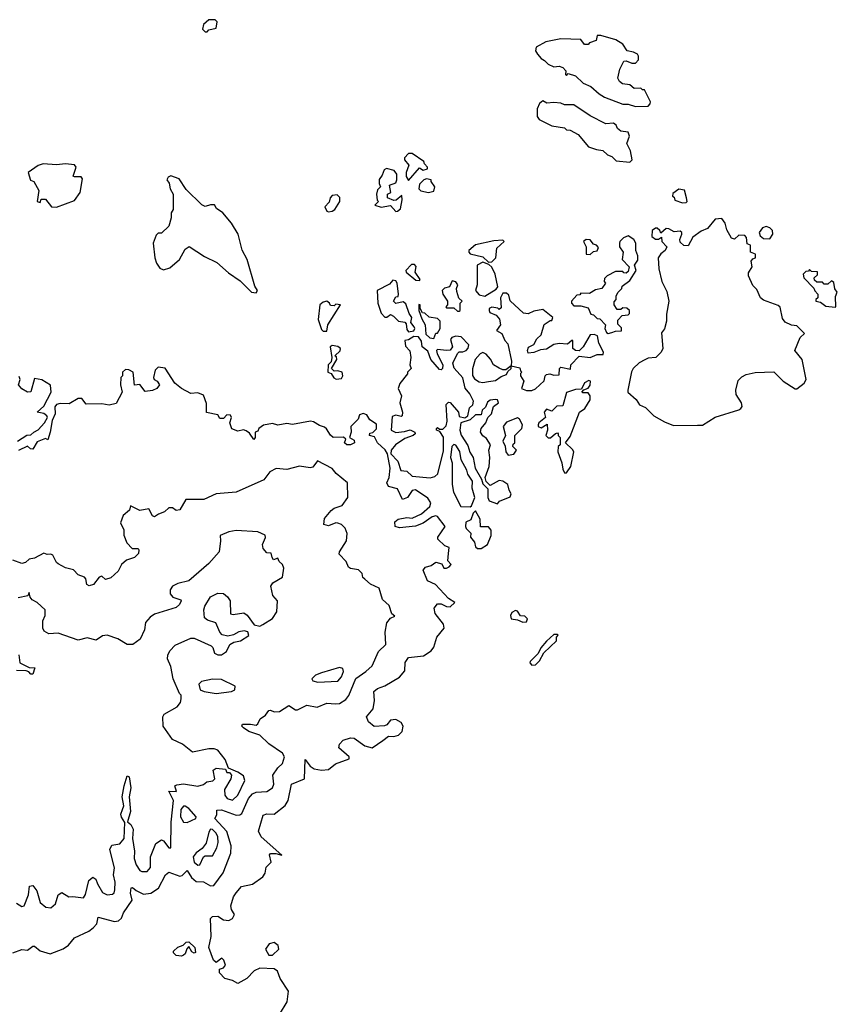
# Model space of a CAD drawing. Extents: x 2293830 to 2387798, y 66850 to 233222.
# Tile 192 of 192: x 2355693 to 2360198, y 226172 to 231597. Entities that reach past the tile are written whole.
import ezdxf

# ---------------------------------------------------------------- set-up
doc = ezdxf.new("R2010")
doc.units = 0

msp = doc.modelspace()

# ---------------------------------------------------------------- linework, layer by layer
at = {"layer": '0CON05XD'}
for points in [[(2356725, 231530), (2356735, 231540), (2356775, 231550), (2356780, 231585), (2356770, 231595), (2356735, 231596.7), (2356705, 231570), (2356700, 231545), (2356715, 231530), (2356725, 231530)], [(2359085, 231117.5), (2359155, 231120), (2359167, 231133), (2359167.5, 231145), (2359135, 231210), (2359125, 231210), (2359115, 231220), (2359078.3, 231218.3), (2359055, 231237.5), (2359014.1, 231244.1), (2358997, 231257), (2358987.5, 231275), (2359000, 231325), (2359021.7, 231368.3), (2359035, 231370), (2359065, 231356.7), (2359085, 231357.5), (2359102.5, 231375), (2359102.5, 231395), (2359096.4, 231406.4), (2359075, 231417.5), (2359040, 231425), (2359015, 231462.5), (2358977.5, 231485), (2358895, 231510), (2358875, 231510), (2358868.3, 231481.7), (2358831.7, 231468.3), (2358825, 231460), (2358805, 231460), (2358785, 231487.5), (2358675, 231492), (2358592.5, 231475), (2358537.5, 231445), (2358533.8, 231425), (2358545, 231407.5), (2358565, 231382.5), (2358585, 231372.5), (2358605, 231352.5), (2358635, 231337.5), (2358665, 231340), (2358685, 231332.5), (2358702.5, 231315), (2358700, 231295), (2358705, 231290), (2358715, 231300), (2358755, 231287.5), (2358797, 231247), (2358838.8, 231228.8), (2358885, 231187.5), (2358915, 231170), (2359015, 231131.2), (2359045, 231131.2), (2359085, 231117.5)], [(2359055, 230812.5), (2359067.5, 230825), (2359057.5, 230875), (2359037.5, 230915), (2359052.5, 230955), (2359045, 230977.5), (2359005, 230983.3), (2358987, 230997), (2358980, 231015), (2358965, 231027.5), (2358923, 231023), (2358835, 231066.7), (2358745, 231128), (2358695, 231127.5), (2358675, 231136.7), (2358635, 231140), (2358597, 231137), (2358575, 231150), (2358557.5, 231135), (2358543.3, 231105), (2358543.6, 231063.6), (2358555, 231047.5), (2358625, 231012.5), (2358695, 231000), (2358705, 230990), (2358725, 230987.5), (2358770, 230965), (2358827, 230897), (2358870.7, 230880.7), (2358906.2, 230876.2), (2358931.2, 230851.2), (2358955, 230843.3), (2358979.3, 230819.3), (2359055, 230812.5)], [(2357835, 230710), (2357895, 230780), (2357915, 230767.5), (2357940, 230775), (2357940, 230785), (2357922.5, 230802.5), (2357920, 230815), (2357855, 230860), (2357835, 230860), (2357812.5, 230835), (2357812.5, 230825), (2357837.5, 230795), (2357822.5, 230755), (2357823, 230733), (2357835, 230710)], [(2355895, 230563.3), (2355995, 230600), (2356026.2, 230645), (2356039.3, 230719.3), (2356031.7, 230731.7), (2355995, 230730), (2355987.5, 230735), (2356003.3, 230785), (2355995, 230797.5), (2355945, 230802.5), (2355896.4, 230796.4), (2355823, 230803), (2355795, 230793.3), (2355740, 230755), (2355751.7, 230711.7), (2355770, 230705), (2355797.5, 230655), (2355790, 230595), (2355805, 230590), (2355811.7, 230608.3), (2355835, 230607.5), (2355867.5, 230565), (2355895, 230563.3)], [(2357765, 230540), (2357775, 230542.5), (2357790, 230555), (2357800, 230605), (2357798.3, 230628.3), (2357767, 230603), (2357755, 230600), (2357720, 230615), (2357720, 230635), (2357737.5, 230645), (2357730, 230685), (2357765, 230697.5), (2357771.2, 230715), (2357770, 230745), (2357756.1, 230766.1), (2357713, 230777), (2357701.2, 230768.8), (2357690.7, 230739.3), (2357673, 230717), (2357672.5, 230695), (2357680, 230675), (2357665, 230660), (2357658.8, 230635), (2357663, 230603), (2357670, 230595), (2357650, 230575), (2357685, 230563.3), (2357735, 230572.5), (2357765, 230540)], [(2356995, 230092.5), (2357002.5, 230105), (2356988.3, 230128.3), (2356945.8, 230275), (2356917.7, 230327.7), (2356896.2, 230415), (2356860, 230475), (2356811.7, 230531.7), (2356777, 230557), (2356766.1, 230576.1), (2356745, 230576.7), (2356715, 230567.5), (2356697, 230577), (2356610.7, 230660.7), (2356570.7, 230720.7), (2356525, 230736.7), (2356510.7, 230729.3), (2356503.6, 230713.6), (2356516.2, 230696.2), (2356522.5, 230665), (2356537.5, 230635), (2356539.3, 230550.7), (2356528.3, 230531.7), (2356527.5, 230505), (2356515, 230460), (2356475, 230420), (2356455, 230420), (2356445, 230410), (2356427.5, 230365), (2356436.7, 230285), (2356446.7, 230255), (2356465, 230227.5), (2356485, 230218.8), (2356520.7, 230229.3), (2356572.5, 230275), (2356605, 230332.5), (2356626.4, 230346.4), (2356711.7, 230291.7), (2356778.3, 230258.3), (2356842.7, 230202.7), (2356907.7, 230157.7), (2356970, 230095), (2356995, 230092.5)], [(2357945, 230643.8), (2357975, 230652.5), (2357980, 230675), (2357960, 230705), (2357960, 230715), (2357935, 230720), (2357920, 230715), (2357895, 230690), (2357892.5, 230665), (2357903, 230653), (2357945, 230643.8)], [(2359345, 230587.5), (2359365, 230590), (2359370, 230595), (2359367.5, 230615), (2359355, 230656.7), (2359325, 230662.5), (2359291.7, 230638.3), (2359290, 230625), (2359298.3, 230618.3), (2359301.7, 230601.7), (2359345, 230587.5)], [(2357395, 230537.5), (2357415, 230542.5), (2357429.3, 230550.7), (2357457.5, 230595), (2357457, 230617), (2357441.7, 230631.7), (2357415, 230627.5), (2357402.5, 230615), (2357398.3, 230591.7), (2357373.6, 230566.4), (2357385, 230542.5), (2357395, 230537.5)], [(2359295, 229360.8), (2359427.5, 229362.5), (2359455, 229362.9), (2359525, 229407.1), (2359655, 229446.7), (2359666.7, 229455), (2359672.5, 229465), (2359670, 229485), (2359640.9, 229530.9), (2359638, 229555), (2359651.7, 229608.3), (2359671.2, 229628.8), (2359695, 229642), (2359745, 229652), (2359847, 229657), (2359900, 229605), (2359965, 229563.3), (2359975, 229563.8), (2360015, 229593.8), (2360025.7, 229615), (2360003.3, 229725), (2359963.3, 229775), (2359992.5, 229845), (2360017, 229867), (2359975, 229910), (2359945, 229913.3), (2359910.7, 229930.7), (2359895, 229950), (2359882.5, 230012.5), (2359872.5, 230022.5), (2359790.5, 230050.5), (2359773.9, 230063.9), (2359755, 230110), (2359733, 230133), (2359707.5, 230185), (2359708.3, 230201.7), (2359727.5, 230235), (2359723, 230267), (2359731.2, 230278.8), (2359746.7, 230285), (2359747.5, 230305), (2359720, 230315), (2359720, 230355), (2359701.7, 230361.7), (2359697, 230397), (2359688.3, 230408.3), (2359655, 230410), (2359631.7, 230388.3), (2359615, 230392.5), (2359588.3, 230438.3), (2359580, 230475), (2359561.7, 230501.7), (2359525, 230497.5), (2359483, 230447), (2359447.7, 230432.3), (2359402, 230398), (2359375, 230350), (2359351.7, 230351.7), (2359331.7, 230371.7), (2359330, 230385), (2359340, 230415), (2359340, 230425), (2359331.7, 230431.7), (2359298.3, 230428.3), (2359270, 230445), (2359255, 230446.7), (2359225, 230420), (2359220, 230435), (2359205, 230447.5), (2359195, 230447.5), (2359177.5, 230435), (2359175, 230402.5), (2359195, 230387.5), (2359211.7, 230388.3), (2359228.3, 230398.3), (2359230, 230375), (2359257.5, 230345), (2359250, 230325), (2359225, 230307.5), (2359210, 230285), (2359213.9, 230223.9), (2359231.2, 230155), (2359258.8, 230098.8), (2359270, 230045), (2359255.8, 229975), (2359256.2, 229935), (2359246, 229894), (2359228.3, 229871.7), (2359236.7, 229785), (2359226.7, 229765), (2359197.5, 229735), (2359155, 229731.2), (2359136.4, 229723.6), (2359105, 229706.7), (2359072.5, 229675), (2359063.9, 229656.1), (2359044, 229555), (2359044, 229545), (2359090, 229505), (2359107.5, 229475), (2359140.5, 229460.5), (2359186.2, 229415), (2359245, 229382), (2359295, 229360.8)], [(2359825, 230390), (2359842.5, 230415), (2359840, 230435), (2359825, 230450), (2359805, 230456.7), (2359785, 230450), (2359767.5, 230425), (2359772.5, 230405), (2359790.7, 230390.7), (2359825, 230390)], [(2358935, 229867.5), (2358955, 229872.5), (2358975, 229880), (2359008.3, 229881.7), (2359008.3, 229898.3), (2358988.3, 229918.3), (2358988.3, 229941.7), (2359013, 229967), (2359045, 229970), (2359051.7, 229978.3), (2359052.5, 229995), (2359037, 230007), (2359015, 230010), (2359005, 230000), (2358985, 230000), (2358967.5, 230025), (2358968.3, 230041.7), (2358980, 230055), (2358980, 230075), (2358990, 230095), (2359010, 230115), (2359011.7, 230128.3), (2359055, 230160), (2359090, 230215), (2359080, 230245), (2359097.7, 230272.3), (2359098.8, 230295), (2359087.5, 230325), (2359086.7, 230365), (2359076.4, 230386.4), (2359045, 230406.2), (2359020, 230395), (2359000, 230375), (2358997.5, 230365), (2358997.5, 230345), (2359017.5, 230315), (2359012.5, 230275), (2359050, 230235), (2359045, 230210), (2359035, 230200), (2359021.7, 230201.7), (2359015, 230210), (2358975, 230210), (2358930, 230185), (2358915, 230170), (2358912.5, 230155), (2358920, 230145), (2358900, 230115), (2358865, 230107.5), (2358831.7, 230088.3), (2358785, 230090), (2358778.3, 230081.7), (2358761.7, 230078.3), (2358732.5, 230045), (2358732.5, 230035), (2358745, 230020), (2358785, 230020), (2358825, 230010), (2358840, 229975), (2358855, 229970), (2358875, 229950), (2358888.3, 229948.3), (2358920, 229915), (2358917.5, 229895), (2358925, 229872.5), (2358935, 229867.5)], [(2358835, 230302.5), (2358855, 230320), (2358875, 230322.5), (2358881.7, 230341.7), (2358870, 230355), (2358855, 230360), (2358835, 230383.3), (2358813.9, 230386.1), (2358800, 230375), (2358813.3, 230345), (2358813.3, 230305), (2358835, 230302.5)], [(2358275, 230260), (2358295, 230262.5), (2358316.7, 230285), (2358321.2, 230338.8), (2358362.5, 230375), (2358355, 230382.5), (2358305, 230378), (2358204.2, 230355.8), (2358166.7, 230325), (2358166.7, 230315), (2358175, 230306.7), (2358245, 230290), (2358275, 230260)], [(2357895, 230160), (2357900, 230165), (2357872.5, 230205), (2357877, 230237), (2357868, 230248), (2357852.3, 230247.7), (2357820, 230215), (2357822.5, 230205), (2357875, 230162.5), (2357895, 230160)], [(2358255, 230073.3), (2358318.3, 230111.7), (2358326.7, 230125), (2358312.5, 230195), (2358295, 230232.5), (2358278.3, 230248.3), (2358245, 230260), (2358212.5, 230245), (2358212.5, 230135), (2358203.8, 230105), (2358225, 230080), (2358255, 230073.3)], [(2360185, 230012.5), (2360190, 230015), (2360188.3, 230071.7), (2360197.5, 230095), (2360183, 230113), (2360178.3, 230148.3), (2360165, 230157.5), (2360145, 230140), (2360125, 230140), (2360115, 230150), (2360085, 230150), (2360071.7, 230161.7), (2360070, 230175), (2360088.3, 230191.7), (2360088.3, 230208.3), (2360055, 230210), (2360045, 230220), (2360038.3, 230211.7), (2360025, 230210), (2360010, 230195), (2360012.5, 230175), (2360068.3, 230118.3), (2360073, 230103), (2360090, 230085), (2360090, 230065), (2360080, 230055), (2360080, 230045), (2360105, 230040), (2360135, 230017.5), (2360185, 230012.5)], [(2357835, 229877.5), (2357865, 229882.5), (2357870, 229895), (2357866.7, 229905), (2357848.3, 229928.3), (2357852.5, 229955), (2357838.3, 229978.3), (2357820.7, 230030.7), (2357805, 230042.5), (2357765, 230032.5), (2357752.5, 230045), (2357765, 230070), (2357778.3, 230071.7), (2357780, 230085), (2357772.5, 230145), (2357765, 230157.5), (2357748.3, 230161.7), (2357730.7, 230139.3), (2357662.5, 230105), (2357666.7, 230035), (2357685, 229980), (2357705, 229957.5), (2357715, 229957.5), (2357735, 229972.5), (2357753, 229963), (2357780, 229935), (2357815, 229930), (2357821.7, 229921.7), (2357825, 229890), (2357835, 229877.5)], [(2358115, 229990), (2358120, 229995), (2358120, 230035), (2358130, 230045), (2358113, 230063), (2358101.7, 230098.3), (2358100, 230115), (2358107.5, 230135), (2358095, 230152.5), (2358075, 230157.5), (2358060, 230125), (2358033, 230117), (2358020, 230105), (2358023.9, 230083.9), (2358050, 230045), (2358050, 230025), (2358040, 230015), (2358045, 230010), (2358085, 230010), (2358105, 229990), (2358115, 229990)], [(2358485, 229553.3), (2358515, 229553.8), (2358535, 229563.3), (2358582.5, 229607.5), (2358587.5, 229635), (2358595, 229642.5), (2358613.6, 229646.4), (2358635, 229637.5), (2358665, 229640), (2358667.5, 229675), (2358675, 229682.5), (2358728.3, 229671.7), (2358730, 229695), (2358775, 229742.5), (2358835, 229736.2), (2358875, 229752.5), (2358908.3, 229751.7), (2358910, 229765), (2358883.6, 229813.6), (2358876.2, 229855), (2358857.5, 229862.5), (2358835, 229860), (2358797.5, 229795), (2358775, 229772.5), (2358755, 229773.3), (2358740, 229785), (2358740, 229830), (2358735, 229830), (2358711.7, 229808.3), (2358665, 229812.5), (2358635, 229807.5), (2358595, 229781.2), (2358561.7, 229778.3), (2358525, 229762.5), (2358495, 229760), (2358490, 229775), (2358497, 229793), (2358525, 229807.5), (2358541.2, 229838.8), (2358565, 229860), (2358583.3, 229916.7), (2358615, 229940), (2358625, 229940), (2358630, 229955), (2358575, 230000), (2358525, 229990), (2358495, 229976.7), (2358469.3, 229979.3), (2358395, 230047.5), (2358388.3, 230078.3), (2358375, 230090), (2358355, 230090), (2358342.5, 230065), (2358345, 230010), (2358335, 230000), (2358327, 230007), (2358295, 230012.5), (2358280, 230005), (2358280, 229995), (2358283.3, 229983.3), (2358318.3, 229968.3), (2358337, 229947), (2358342.5, 229915), (2358320, 229885), (2358348.3, 229868.3), (2358365, 229830), (2358381.7, 229811.7), (2358402.5, 229715), (2358400, 229690), (2358448.3, 229678.3), (2358451.7, 229661.7), (2358460, 229655), (2358452.5, 229647.5), (2358452.5, 229635), (2358470, 229605), (2358457.5, 229565), (2358485, 229553.3)], [(2357385, 229880), (2357390, 229915), (2357460, 230025), (2357435, 230030), (2357425, 230020), (2357405, 230022.5), (2357400, 230035), (2357385, 230046.7), (2357365, 230040), (2357346.7, 230025), (2357337.5, 229945), (2357355, 229890), (2357365, 229880), (2357385, 229880)], [(2357975, 229840), (2357985, 229870), (2357995, 229870), (2358010, 229895), (2358010, 229935), (2357995, 229950), (2357948.3, 229958.3), (2357925, 229980), (2357911.7, 229981.7), (2357900, 230005), (2357900, 230025), (2357892.5, 230027.5), (2357892.5, 229995), (2357908.3, 229948.3), (2357927.5, 229915), (2357930, 229865), (2357953, 229843), (2357975, 229840)], [(2357955, 229073.3), (2357980.7, 229079.3), (2357995.9, 229094.1), (2358028.3, 229221.7), (2358027.5, 229297.5), (2358008.3, 229328.3), (2357990, 229335), (2357990, 229345), (2357995, 229350), (2358005, 229340), (2358025, 229340), (2358041.7, 229358.3), (2358048.8, 229385), (2358043, 229477), (2358055, 229490), (2358065, 229487.5), (2358110, 229435), (2358115, 229410), (2358145, 229402.5), (2358162.5, 229415), (2358171.2, 229458.8), (2358190, 229475), (2358192.5, 229495), (2358173.3, 229535), (2358146.4, 229566.4), (2358133.6, 229623.6), (2358087.1, 229677.1), (2358080, 229705), (2358105, 229757.5), (2358115, 229766.7), (2358135, 229766.7), (2358152.5, 229775), (2358163.3, 229786.7), (2358167.5, 229805), (2358125, 229850), (2358095, 229853.3), (2358074.2, 229845.8), (2358066.7, 229835), (2358076.7, 229795), (2358065, 229776.7), (2358045, 229773.3), (2357995, 229780), (2357990, 229775), (2357993.3, 229755), (2358023.3, 229695), (2358022.5, 229675), (2358015, 229667.5), (2358005, 229670), (2357957.5, 229725), (2357940.7, 229770.7), (2357910, 229795), (2357907.5, 229825), (2357889.2, 229849.2), (2357865, 229851.2), (2357835, 229832.5), (2357815, 229830), (2357818.3, 229798.3), (2357841.7, 229771.7), (2357847.5, 229735), (2357842.5, 229695), (2357850, 229675), (2357830, 229655), (2357830, 229645), (2357788, 229592), (2357777.5, 229565), (2357796.7, 229525), (2357786.7, 229485), (2357802.5, 229435), (2357800, 229415), (2357795, 229410), (2357765, 229417.5), (2357745, 229410), (2357740, 229335), (2357765, 229322.5), (2357813, 229327), (2357845, 229337.5), (2357870, 229325), (2357872.5, 229315), (2357860, 229305), (2357815, 229290), (2357762.5, 229255), (2357740, 229225), (2357737.5, 229205), (2357776.7, 229165), (2357793.3, 229113.3), (2357825, 229110), (2357855, 229082.5), (2357955, 229073.3)], [(2357437, 229617), (2357465, 229620), (2357473.3, 229635), (2357470, 229655), (2357445, 229662.5), (2357425, 229660), (2357410, 229675), (2357440, 229725), (2357438.3, 229738.3), (2357430, 229745), (2357458.3, 229771.7), (2357460, 229785), (2357445, 229796.7), (2357415, 229802.5), (2357402.5, 229795), (2357412.5, 229735), (2357408.3, 229711.7), (2357392.5, 229695), (2357390, 229655), (2357408.3, 229648.3), (2357423, 229623), (2357437, 229617)], [(2358245, 229598), (2358275, 229604), (2358315, 229608), (2358345, 229631.2), (2358375, 229642.5), (2358381.7, 229658.3), (2358400, 229675), (2358400, 229690), (2358371.7, 229668.3), (2358355, 229667.5), (2358335, 229676.7), (2358302.5, 229695), (2358286.4, 229726.4), (2358263, 229753), (2358245, 229762.5), (2358230, 229755), (2358202.5, 229725), (2358187, 229673), (2358187, 229637), (2358198.8, 229618.8), (2358225, 229601.2), (2358245, 229598)], [(2357123.8, 226115), (2357166, 226185), (2357173.3, 226245), (2357127.5, 226315), (2357112.5, 226355), (2357095, 226367.5), (2357015, 226371.2), (2356984.2, 226355.8), (2356945, 226313.8), (2356895, 226287.5), (2356865, 226303.3), (2356823.9, 226313.9), (2356793.3, 226345), (2356793.6, 226366.4), (2356815, 226372.5), (2356827, 226387), (2356817.5, 226415), (2356806.4, 226426.4), (2356775, 226402.5), (2356760, 226415), (2356735.8, 226485), (2356748.6, 226545), (2356743.8, 226645), (2356755, 226656), (2356785, 226657.5), (2356815, 226637.5), (2356845, 226633.3), (2356865.7, 226644.3), (2356875.9, 226665.9), (2356860, 226695), (2356856.7, 226715), (2356871.1, 226765), (2356884.6, 226785.4), (2356915, 226820.8), (2356975, 226834.2), (2357033.3, 226875), (2357045.8, 226894.2), (2357051.7, 226928.3), (2357078.8, 226955), (2357070, 226995), (2357075, 227002.5), (2357103.6, 227003.6), (2357136.7, 226993.3), (2357024, 227095), (2357008.8, 227125), (2357035, 227213.8), (2357055, 227221.4), (2357095, 227219.2), (2357155, 227266.9), (2357172.5, 227295), (2357191.1, 227385), (2357261.2, 227415), (2357265, 227520), (2357293.6, 227483.6), (2357315, 227470), (2357355, 227461.4), (2357394.1, 227465.9), (2357432.3, 227497.7), (2357507.5, 227525), (2357507.5, 227535), (2357452, 227585), (2357455.7, 227605), (2357475, 227627.5), (2357515, 227640), (2357535, 227638), (2357595, 227596), (2357635, 227584.2), (2357693.3, 227625), (2357725, 227648.8), (2357755, 227648), (2357780, 227655), (2357799.2, 227675), (2357805.8, 227705), (2357793.8, 227725), (2357765, 227742), (2357735, 227737.5), (2357715, 227712.5), (2357703, 227707), (2357645, 227703.3), (2357615, 227727.5), (2357604, 227755), (2357639.7, 227800.3), (2357647.5, 227845), (2357644.2, 227895), (2357665, 227911.4), (2357705, 227925.7), (2357785.5, 227974.5), (2357815, 228010), (2357816.2, 228055), (2357835, 228082.5), (2357917.3, 228092.7), (2357960.2, 228119.8), (2357975, 228138.8), (2357991.4, 228195), (2358032, 228245), (2358027.1, 228267.1), (2357981.2, 228325), (2357976.2, 228355), (2357995, 228377.5), (2358015, 228377.5), (2358045, 228363.3), (2358065, 228362.5), (2358090, 228385), (2358055, 228407.5), (2357984, 228484), (2357938.8, 228505), (2357916.4, 228563.6), (2357929.3, 228580.7), (2357960.7, 228589.3), (2357985, 228607.5), (2358018.3, 228598.3), (2358030, 228575), (2358045, 228574), (2358058.3, 228581.7), (2358070, 228595), (2358052.5, 228615), (2358056.2, 228655), (2358058.3, 228688.3), (2358035, 228697.5), (2357997.5, 228735), (2357997.5, 228745), (2358037.5, 228805), (2357995, 228858.8), (2357985, 228863.8), (2357965, 228858), (2357915, 228823.3), (2357873, 228807), (2357785, 228796.2), (2357761.2, 228805), (2357760.5, 228829.5), (2357777.5, 228845), (2357825, 228854), (2357855, 228851.2), (2357905.8, 228874.2), (2357952.5, 228915), (2357957.5, 228935), (2357940.8, 228960.8), (2357873, 229007), (2357855, 229002.5), (2357830, 228965), (2357802.5, 228952.5), (2357775, 229012.5), (2357724, 229025), (2357716.2, 229045), (2357728.8, 229075), (2357733.3, 229125), (2357720, 229205), (2357706.4, 229226.4), (2357663.3, 229265), (2357648.3, 229298.3), (2357620, 229305), (2357621.7, 229318.3), (2357638.3, 229321.7), (2357658.3, 229341.7), (2357658.3, 229368.3), (2357621.7, 229391.7), (2357605, 229420), (2357585, 229427.5), (2357565, 229420), (2357557.5, 229395), (2357517.5, 229355), (2357520, 229325), (2357510, 229295), (2357535, 229280), (2357537.5, 229265), (2357515, 229254.2), (2357494.4, 229254.4), (2357482.5, 229265), (2357490, 229285), (2357477, 229297), (2357420, 229295), (2357405, 229307.5), (2357383.3, 229343.3), (2357372.5, 229352.5), (2357345, 229360), (2357311.7, 229381.7), (2357295, 229384), (2357195, 229366.7), (2357165, 229372.5), (2357115, 229362.5), (2357085, 229372), (2357036.7, 229363.3), (2357010, 229345), (2357005, 229330), (2356990, 229325), (2356990, 229295), (2356983, 229283), (2356959.3, 229319.3), (2356940.7, 229330.7), (2356925, 229337.5), (2356895, 229330), (2356861.7, 229341.7), (2356850, 229375), (2356860, 229405), (2356855, 229417.5), (2356835, 229420), (2356815, 229400), (2356795, 229400), (2356785, 229420), (2356721.7, 229431.7), (2356721.7, 229481.7), (2356705, 229527.5), (2356675, 229540), (2356635, 229537.5), (2356584.3, 229564.3), (2356546.7, 229595), (2356495, 229677.5), (2356455, 229682.5), (2356440, 229665), (2356430, 229625), (2356433.6, 229613.6), (2356450, 229605), (2356462.5, 229585), (2356447.5, 229565), (2356425, 229553.8), (2356385, 229547.5), (2356355, 229587.5), (2356325, 229582.5), (2356317.5, 229655), (2356295, 229667.5), (2356275, 229670), (2356260, 229655), (2356260, 229635), (2356250, 229625), (2356247.5, 229585), (2356257.5, 229545), (2356225, 229482.5), (2356185, 229472.5), (2356145, 229480), (2356058.3, 229478.3), (2356035, 229510), (2356015, 229510), (2355965, 229480), (2355915, 229482.5), (2355895, 229476.7), (2355886.2, 229463.8), (2355888, 229425), (2355872, 229388), (2355860, 229325), (2355848.3, 229281.7), (2355835, 229290), (2355790, 229270), (2355765, 229230), (2355751.7, 229231.7), (2355735, 229247.5), (2355687, 229223)], [(2355680, 229275), (2355733, 229307), (2355755, 229310), (2355770, 229325), (2355795, 229336.7), (2355830, 229375), (2355846.7, 229405), (2355842.5, 229415), (2355825, 229427.5), (2355790, 229435), (2355825, 229467.5), (2355865.9, 229544.1), (2355863, 229583), (2355815, 229613.3), (2355775, 229620), (2355753.3, 229546.7), (2355735, 229543.8), (2355705, 229563.8), (2355686.7, 229585), (2355696, 229615), (2355690, 229630)], [(2358705, 229100), (2358730, 229135), (2358746.7, 229215), (2358739.3, 229229.3), (2358700, 229265), (2358725, 229300), (2358777.5, 229435), (2358806.2, 229455), (2358835, 229502.5), (2358836.7, 229525), (2358825, 229540), (2358795, 229540), (2358790, 229545), (2358801.7, 229558.3), (2358825, 229567.5), (2358835, 229582.5), (2358837.5, 229605), (2358829.3, 229609.3), (2358805, 229596.7), (2358788.3, 229561.7), (2358755, 229560), (2358705, 229542.5), (2358685, 229470), (2358651.7, 229468.3), (2358625, 229440), (2358595, 229450), (2358582.5, 229435), (2358590, 229405), (2358553.6, 229376.4), (2358550, 229365), (2358550, 229355), (2358565, 229347.5), (2358598.3, 229368.3), (2358600, 229335), (2358592.5, 229305), (2358605, 229292.5), (2358617, 229293), (2358645, 229317.5), (2358655, 229320), (2358660, 229315), (2358660, 229305), (2358670, 229295), (2358670, 229255), (2358660, 229245), (2358657.5, 229215), (2358680, 229155), (2358685, 229120), (2358695, 229100), (2358705, 229100)], [(2358325, 228930), (2358336.4, 228943.6), (2358395, 228967.5), (2358400, 228985), (2358388.8, 229005), (2358382.5, 229035), (2358355, 229053.3), (2358335, 229057.5), (2358285, 229030), (2358263, 229053), (2358256.7, 229075), (2358278.8, 229135), (2358282.5, 229185), (2358277.5, 229225), (2358286, 229255), (2358265, 229290), (2358243.6, 229303.6), (2358231.2, 229325), (2358236.2, 229345), (2358261.2, 229375), (2358272.5, 229405), (2358292.5, 229425), (2358302.5, 229465), (2358330, 229485), (2358325, 229502.5), (2358315, 229503.3), (2358285, 229500), (2358270.8, 229489.2), (2358258.3, 229461.7), (2358240, 229445), (2358235, 229420), (2358205, 229420), (2358175, 229392.5), (2358123.6, 229376.4), (2358118, 229335), (2358125, 229307.5), (2358161.2, 229251.2), (2358173.2, 229213.2), (2358190.8, 229185), (2358202, 229125), (2358237.5, 229065), (2358245, 229040), (2358271.7, 229011.7), (2358272.5, 228965), (2358280, 228945), (2358325, 228930)], [(2358385, 229197.5), (2358415, 229202.5), (2358430, 229225), (2358410, 229245), (2358411.7, 229258.3), (2358420, 229265), (2358420, 229305), (2358460, 229345), (2358462.5, 229365), (2358446.7, 229396.7), (2358435, 229402.5), (2358375, 229378.8), (2358356.7, 229355), (2358370, 229305), (2358354, 229275), (2358367, 229247), (2358371.2, 229215), (2358385, 229197.5)], [(2358175, 228912.5), (2358182.5, 228917.5), (2358200, 228965), (2358186.4, 229016.4), (2358188, 229055), (2358162, 229092), (2358156.7, 229115), (2358125, 229172.5), (2358116.9, 229216.9), (2358095, 229253.3), (2358083.9, 229256.1), (2358073.9, 229246.1), (2358066.2, 229185), (2358076, 229155), (2358076.4, 229036.4), (2358083, 228993), (2358122.5, 228915), (2358175, 228912.5)], [(2355655, 226456.2), (2355705, 226473.3), (2355735, 226470), (2355765, 226492.5), (2355775, 226492.5), (2355805, 226467.5), (2355860.9, 226450.9), (2355933, 226477), (2355961.4, 226498.6), (2355995, 226538.1), (2356074.6, 226575.4), (2356097.3, 226592.7), (2356118.6, 226615), (2356125, 226652.5), (2356215, 226628.9), (2356237.8, 226632.2), (2356252.9, 226647.1), (2356265, 226676.2), (2356312.9, 226745), (2356303.8, 226785), (2356306.4, 226813.6), (2356315, 226816), (2356335, 226798.1), (2356375, 226778), (2356415, 226784.3), (2356458.3, 226811.7), (2356496.2, 226885), (2356515, 226900), (2356575, 226878.1), (2356588.1, 226881.9), (2356615, 226910), (2356640.1, 226870.1), (2356665, 226848.9), (2356705, 226846.5), (2356745, 226824.2), (2356762.6, 226827.4), (2356813.1, 226896.9), (2356855.3, 227004.7), (2356857.4, 227045), (2356834.4, 227124.4), (2356767.5, 227195), (2356779.2, 227215), (2356778.8, 227241.2), (2356805, 227243.3), (2356885, 227214.7), (2356905, 227215.6), (2356917, 227223), (2356953.3, 227305), (2356975, 227332.2), (2356995, 227340.5), (2357055, 227344.3), (2357085.5, 227364.5), (2357092.5, 227385), (2357086.9, 227435), (2357114.2, 227475), (2357140.7, 227499.3), (2357152, 227535), (2357141.2, 227555), (2357065, 227607.1), (2357015, 227654.2), (2356955, 227675.6), (2356926, 227695), (2356916, 227705), (2356921.2, 227715), (2356965, 227716.1), (2356995, 227710), (2357005, 227718), (2357017.5, 227745), (2357046.2, 227765), (2357065, 227790), (2357075, 227793.3), (2357095, 227783.8), (2357125, 227785.8), (2357175, 227818.8), (2357212.5, 227795), (2357223.9, 227793.9), (2357275, 227819.2), (2357330.9, 227809.1), (2357385, 227831.4), (2357432.7, 227827.3), (2357455, 227828.6), (2357488.9, 227851.1), (2357506.9, 227873.1), (2357545, 227967.5), (2357600.8, 228005), (2357635, 228036.2), (2357670, 228115), (2357710.8, 228155), (2357707.3, 228222.7), (2357716.4, 228273.6), (2357735, 228300), (2357760, 228310), (2357743, 228323), (2357728.8, 228368.8), (2357692.2, 228402.2), (2357672.5, 228465), (2357626.4, 228486.4), (2357593.6, 228513.6), (2357584.1, 228524.1), (2357580, 228545), (2357560, 228565), (2357515, 228573.8), (2357505, 228581.2), (2357491.2, 228611.2), (2357452.3, 228652.3), (2357454, 228665), (2357492.9, 228725), (2357497.5, 228765), (2357485.6, 228795.6), (2357465, 228816), (2357445, 228822.5), (2357435, 228824), (2357395, 228808.5), (2357368.8, 228815), (2357372.1, 228847.9), (2357408, 228892), (2357425, 228905.6), (2357469.3, 228920.7), (2357500, 228965), (2357498.6, 229045), (2357437.2, 229097.2), (2357414.4, 229124.4), (2357334.2, 229165.8), (2357308.1, 229131.9), (2357293.2, 229126.8), (2357235, 229136.9), (2357165, 229118.1), (2357105, 229123.3), (2357071.4, 229105), (2357037.8, 229062.2), (2356885, 228993.8), (2356775.8, 228984.2), (2356706.7, 228953.3), (2356607.5, 228952.5), (2356575, 228896.7), (2356555, 228893.3), (2356535, 228906.7), (2356515, 228906.7), (2356490, 228885), (2356456.7, 228873.3), (2356435, 228857.5), (2356423.9, 228863.9), (2356405, 228902.5), (2356355, 228892.5), (2356302.5, 228917.5), (2356297.5, 228895), (2356263.3, 228865), (2356247.5, 228825), (2356266.4, 228786.4), (2356267, 228757), (2356282.5, 228715), (2356313, 228683), (2356345, 228682.5), (2356350, 228675), (2356346.7, 228655), (2356326.1, 228633.9), (2356280.5, 228619.5), (2356253.3, 228595), (2356235, 228557.5), (2356195, 228522.5), (2356165, 228513.3), (2356145, 228530), (2356130, 228525), (2356100, 228485), (2356075, 228477.5), (2356062.5, 228485), (2356057, 228517), (2356050, 228525), (2356015, 228537.5), (2355990, 228565), (2355945, 228577.5), (2355905, 228598.8), (2355895, 228606.7), (2355876.1, 228646.1), (2355865, 228652.5), (2355845, 228650), (2355825, 228656.7), (2355775, 228630), (2355745, 228623.8), (2355724.2, 228605.8), (2355705, 228600), (2355655, 228618.8)], [(2358215, 228683.3), (2358235, 228683.8), (2358270, 228705), (2358290, 228755), (2358290, 228785), (2358275, 228802.5), (2358231.7, 228801.7), (2358230, 228845), (2358205, 228890), (2358191.7, 228878.3), (2358178, 228842), (2358151.2, 228828.8), (2358148.8, 228805), (2358152.7, 228792.7), (2358177.7, 228767.7), (2358176.7, 228745), (2358198.1, 228718.1), (2358205, 228692.5), (2358215, 228683.3)], [(2355675, 226730), (2355705, 226710), (2355716.7, 226715), (2355740.8, 226775), (2355746.7, 226823.3), (2355765, 226826.7), (2355788, 226798), (2355805, 226733.3), (2355837, 226707), (2355865, 226704.2), (2355890.8, 226725), (2355904.2, 226775.8), (2355925, 226787.5), (2355963.8, 226763.8), (2355985, 226766.7), (2356045, 226759.2), (2356055, 226777.5), (2356074.3, 226855), (2356095, 226873.3), (2356112, 226862), (2356120.8, 226835), (2356148.3, 226788.3), (2356175, 226774.3), (2356205, 226778), (2356214.2, 226785.8), (2356216.8, 226803.2), (2356218.1, 226845), (2356209.4, 226885), (2356214.3, 226924.3), (2356188.8, 227025), (2356200.7, 227049.3), (2356245, 227056.7), (2356268.8, 227085), (2356273, 227173), (2356253.2, 227203.2), (2356249.7, 227219.7), (2356258.9, 227245), (2356266.9, 227265), (2356258, 227315), (2356268.5, 227375), (2356285, 227430), (2356295.5, 227425.5), (2356305.5, 227365), (2356296.7, 227315), (2356303.3, 227235), (2356287, 227177), (2356305, 227163.3), (2356317.7, 227137.7), (2356313.6, 227086.4), (2356326.2, 227015), (2356323.8, 226975), (2356335, 226940), (2356355, 226910), (2356366, 226904), (2356395, 226904), (2356413.8, 226925), (2356414, 226985), (2356442, 227058), (2356475, 227077.5), (2356485, 227073.3), (2356515, 227033.3), (2356525.6, 227035), (2356526.9, 227175), (2356540.9, 227295), (2356514.2, 227345.8), (2356556.4, 227343.6), (2356547.5, 227375), (2356558.3, 227381.7), (2356595, 227386.2), (2356675, 227373.8), (2356705, 227383.3), (2356723, 227397), (2356757, 227403), (2356767.5, 227415), (2356758.3, 227461.7), (2356775, 227472.5), (2356826.7, 227466.7), (2356835, 227450), (2356848.3, 227448.3), (2356860, 227435), (2356856.2, 227415), (2356821.4, 227355), (2356822.9, 227325), (2356836.2, 227305), (2356865, 227295.8), (2356895, 227324), (2356933.8, 227405), (2356925, 227431.2), (2356895, 227450.8), (2356842.5, 227472.5), (2356825, 227520), (2356785, 227571.4), (2356765, 227580), (2356735, 227579.4), (2356645, 227561.2), (2356590, 227605), (2356535, 227631.2), (2356483.8, 227705), (2356481.2, 227755), (2356489.5, 227770.5), (2356559.7, 227810.3), (2356578.8, 227835), (2356583.3, 227855), (2356582.5, 227875), (2356572.5, 227885), (2356537.5, 227965), (2356526, 228034), (2356508.1, 228075), (2356508.9, 228095), (2356520.2, 228119.8), (2356550, 228150), (2356635, 228188.8), (2356655, 228188.8), (2356747, 228147), (2356757, 228137), (2356767, 228107), (2356785, 228097.5), (2356805, 228097.5), (2356832.5, 228115), (2356850, 228155), (2356873, 228167), (2356910, 228175), (2356956.1, 228203.9), (2356950, 228225), (2356928.8, 228228.8), (2356900, 228225), (2356871.7, 228208.3), (2356839.3, 228200.7), (2356807.7, 228207.7), (2356795, 228222.5), (2356773.9, 228273.9), (2356727.5, 228287.5), (2356711.7, 228301.7), (2356706.7, 228345), (2356712, 228365), (2356743.7, 228416.3), (2356785, 228437.1), (2356815, 228435.8), (2356837.8, 228417.8), (2356852, 228395), (2356854, 228324), (2356868.8, 228318.8), (2356928.3, 228328.3), (2356945.6, 228315.6), (2356985, 228262.5), (2357015, 228256.2), (2357032.5, 228265), (2357085, 228297.5), (2357110, 228335), (2357112.5, 228395), (2357086.7, 228425), (2357076.7, 228475), (2357087.5, 228495), (2357140, 228525), (2357147.5, 228575), (2357140, 228595), (2357121.7, 228611.7), (2357115, 228630), (2357091.7, 228621.7), (2357083, 228633), (2357078.3, 228658.3), (2357055, 228660), (2357035, 228682.5), (2357031.2, 228705), (2357046.4, 228743.6), (2357045, 228756.7), (2357004.4, 228774.4), (2356885, 228781.5), (2356845.5, 228774.5), (2356797.5, 228755), (2356800, 228725), (2356792, 228665), (2356735, 228601.4), (2356625, 228505.7), (2356565, 228490), (2356534, 228475), (2356522.5, 228455), (2356522.7, 228432.7), (2356536.7, 228415), (2356580, 228400), (2356583.3, 228395), (2356574, 228375), (2356555, 228358), (2356435, 228322), (2356411.2, 228305), (2356386.2, 228275), (2356380.6, 228235), (2356356.7, 228183.3), (2356316.4, 228153.6), (2356284.5, 228154.5), (2356233.3, 228185), (2356175, 228206), (2356148.3, 228201.7), (2356115, 228178.8), (2356065, 228191.2), (2356015, 228178), (2355905, 228216.2), (2355853, 228213), (2355827, 228227), (2355820, 228245), (2355820, 228285), (2355834, 228315), (2355833.8, 228345), (2355790, 228385), (2355760.7, 228400.7), (2355750, 228415), (2355745, 228440), (2355738.3, 228421.7), (2355685, 228411.2)], [(2358465, 228277.5), (2358485, 228280), (2358490, 228295), (2358475, 228310), (2358451.7, 228311.7), (2358435, 228337.5), (2358425, 228342.5), (2358405, 228330), (2358397.5, 228315), (2358400, 228295), (2358435, 228290), (2358465, 228277.5)], [(2358515, 228040), (2358535, 228042.5), (2358557.5, 228065), (2358580.7, 228109.3), (2358650, 228175), (2358650, 228195), (2358660, 228205), (2358655, 228210), (2358635, 228210), (2358595, 228172.5), (2358564, 228136), (2358550, 228105), (2358505, 228060), (2358503, 228053), (2358515, 228040)], [(2355688.3, 228098.3), (2355694.1, 228054.1), (2355745, 228026.7), (2355776.1, 228026.1), (2355765, 227990), (2355755, 227990), (2355743.6, 228003.6), (2355728.8, 228008.8), (2355675, 228011.2)], [(2357336.1, 227946.1), (2357445, 227952.9), (2357465, 227976.7), (2357476, 228006), (2357473, 228023), (2357455, 228028), (2357355, 227998.8), (2357322.5, 227985), (2357303.3, 227965), (2357307.5, 227955), (2357336.1, 227946.1)], [(2356775, 227884.2), (2356860, 227895), (2356877.5, 227905), (2356880, 227925), (2356805, 227962), (2356755, 227963.8), (2356695, 227950), (2356680, 227935), (2356687.5, 227905), (2356710, 227895), (2356775, 227884.2)], [(2356615, 227174.5), (2356662.5, 227195), (2356665.6, 227205), (2356625, 227250), (2356605, 227264.4), (2356595, 227264.3), (2356580.5, 227245), (2356578.5, 227205), (2356594.7, 227174.7), (2356615, 227174.5)], [(2356675, 226938.8), (2356685, 226941.2), (2356706.1, 226983.9), (2356715, 226990), (2356755, 226990), (2356779.2, 227035), (2356785.7, 227064.3), (2356784.2, 227095), (2356775.8, 227115), (2356755, 227135.8), (2356745, 227136.2), (2356735, 227120), (2356719.8, 227060.2), (2356698.9, 227031.1), (2356665, 227006.7), (2356648.2, 226985), (2356655, 226955.8), (2356675, 226938.8)], [(2356585, 226437.5), (2356555, 226440), (2356540, 226455), (2356540, 226465), (2356563.9, 226486.1), (2356593, 226497), (2356610, 226515), (2356625, 226516.7), (2356657.5, 226485), (2356661.7, 226458.3), (2356655, 226453.3), (2356640.7, 226460.7), (2356625, 226490), (2356613, 226477), (2356605, 226450), (2356595, 226442.5), (2356585, 226437.5)], [(2357065, 226442.5), (2357085, 226443.3), (2357121.2, 226475), (2357116.9, 226496.9), (2357095, 226512), (2357067.5, 226505), (2357046.7, 226475), (2357065, 226442.5)]]:
    msp.add_lwpolyline(points, dxfattribs=at)

doc.saveas('drawing.dxf')
